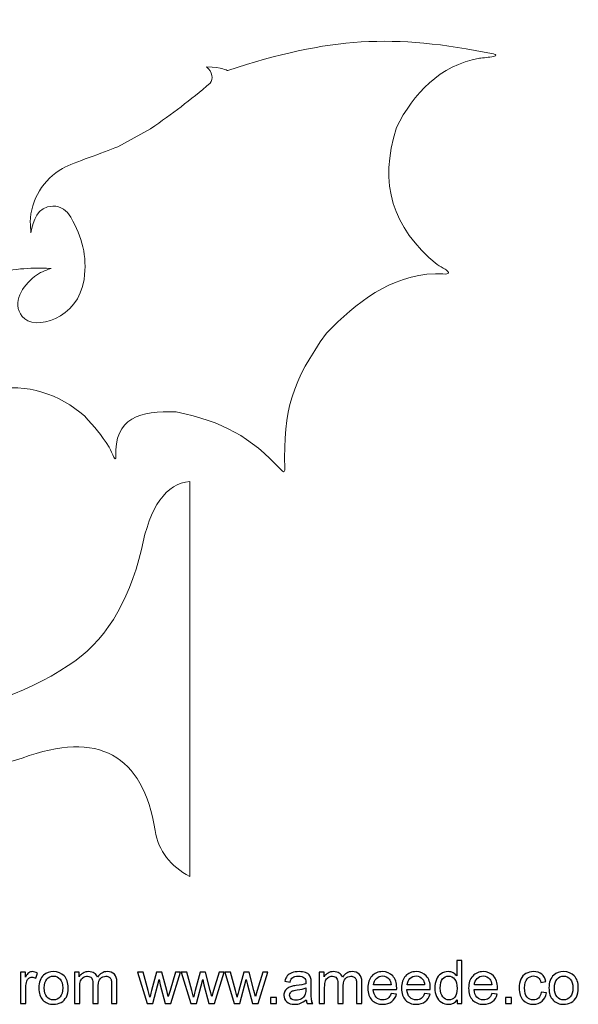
# Model space of a CAD drawing. Header units: millimetres. Extents: x -103 to 153, y -76 to 177.
# Tile 3 of 5: x -5 to 74, y -76 to 62. Entities that reach past the tile are written whole.
import ezdxf

# ---------------------------------------------------------------- set-up
doc = ezdxf.new("R2010")
doc.units = ezdxf.units.MM
doc.header["$MEASUREMENT"] = 0
doc.layers.add('Layer 1', color=7, linetype='Continuous')

msp = doc.modelspace()

# ---------------------------------------------------------------- linework, layer by layer
at = {"layer": 'Layer 1', "lineweight": 9}
msp.add_open_spline([(-12.7028, 8.2184), (-12.5903, 2.0126), (-12.1615, -3.9431), (-11.4166, -9.6484), (-16.2194, -9.8672), (-19.2432, -12.2998), (-20.4879, -16.9464), (-21.7326, -12.2998), (-24.7564, -9.8672), (-29.5592, -9.6484), (-28.8143, -3.9431), (-28.3855, 2.0126), (-28.273, 8.2184), (-28.5954, 8.4038), (-28.8981, 8.5814), (-29.181, 8.7509), (-30.3652, 9.3196), (-31.3656, 9.8244), (-32.6997, 10.1335), (-37.1779, 11.1707), (-42.0142, 9.4924), (-45.4012, 6.4836), (-46.9448, 4.869), (-47.649, 3.9487), (-48.8825, 2.086), (-49.1006, 1.6194), (-49.3189, 1.1528), (-49.5368, 0.6863), (-49.6115, 0.525), (-49.862, 0.2765), (-49.8253, 0.7658), (-49.5459, 6.1401), (-53.2169, 7.3098), (-58.2986, 7.0434), (-64.9023, 5.6456), (-68.5343, 3.6906), (-73.115, -1.2346), (-73.4203, -1.5071), (-73.5194, -1.3021), (-73.5247, -0.8631), (-73.2218, 7.4172), (-74.5572, 11.3324), (-79.3382, 18.0964), (-83.5922, 22.3873), (-88.248, 26.1833), (-94.616, 26.4363), (-95.0788, 26.4199), (-95.5416, 26.4034), (-96.0043, 26.3871), (-96.785, 26.3551), (-96.3904, 26.8172), (-95.9723, 27.0522), (-95.5985, 27.2697), (-95.2247, 27.4873), (-94.851, 27.7047), (-88.5343, 32.9701), (-86.6834, 38.9507), (-89.1504, 46.9373), (-91.5742, 51.7377), (-95.2432, 55.6406), (-100.7883, 56.647), (-101.3546, 56.7013), (-102.0918, 56.8017), (-102.7839, 56.89), (-103.2457, 56.9641), (-103.109, 57.1681), (-102.7769, 57.2549), (-88.6619, 60.1215), (-79.8473, 59.633), (-65.5135, 54.9308), (-65.2724, 54.933), (-64.8434, 55.4331), (-62.5234, 55.4423), (-63.4284, 54.7755), (-63.4731, 53.6952), (-63.0523, 53.1671), (-60.1847, 50.7324), (-57.7943, 48.9016), (-54.696, 46.768), (-54.696, 46.768), (-50.0778, 44.2312), (-50.0778, 44.2312), (-48.0043, 43.351), (-44.0287, 42.1159), (-42.3477, 41.191), (-39.6719, 39.7188), (-37.875, 36.7508), (-37.8114, 33.6971), (-37.8452, 33.1892), (-37.8791, 32.6814), (-37.9128, 32.1735), (-38.2302, 33.8535), (-38.7646, 35.8778), (-40.97, 35.9089), (-42.1155, 35.925), (-42.9488, 35.3012), (-43.492, 34.3381), (-45.0929, 31.4993), (-45.8226, 29.0138), (-45.3595, 25.6351), (-44.6036, 20.12), (-38.365, 18.2572), (-36.6693, 20.45), (-35.19, 22.3628), (-36.7882, 24.7532), (-38.4006, 26.0176), (-39.2392, 26.6751), (-39.7708, 26.8397), (-40.7398, 27.1735), (-39.0393, 27.2292), (-37.6935, 27.2141), (-36.4349, 27.095), (-33.5281, 26.8197), (-31.0511, 26.0854), (-28.6832, 24.7721), (-29.0399, 30.2671), (-29.6135, 35.9338), (-30.4038, 41.772), (-29.4357, 62.0567), (-11.5401, 62.0567), (-10.572, 41.772), (-11.3623, 35.9338), (-11.9359, 30.2671), (-12.2926, 24.7721), (-9.9247, 26.0854), (-7.4477, 26.8197), (-4.5409, 27.095), (-3.2823, 27.2141), (-1.9365, 27.2292), (-0.236, 27.1735), (-1.205, 26.8397), (-1.7366, 26.6751), (-2.5752, 26.0176), (-4.1876, 24.7532), (-5.7858, 22.3628), (-4.3065, 20.45), (-2.6108, 18.2572), (3.6278, 20.12), (4.3837, 25.6351), (4.8468, 29.0138), (4.1171, 31.4993), (2.5162, 34.3381), (1.973, 35.3012), (1.1397, 35.925), (-0.0058, 35.9089), (-2.2112, 35.8778), (-2.7456, 33.8535), (-3.063, 32.1735), (-3.0967, 32.6814), (-3.1306, 33.1892), (-3.1644, 33.6971), (-3.1008, 36.7508), (-1.3039, 39.7188), (1.3719, 41.191), (3.0529, 42.1159), (7.0285, 43.351), (9.102, 44.2312), (9.102, 44.2312), (13.7202, 46.768), (13.7202, 46.768), (16.8185, 48.9016), (19.2089, 50.7324), (22.0765, 53.1671), (22.4973, 53.6952), (22.4526, 54.7755), (21.5476, 55.4423), (23.8676, 55.4331), (24.2966, 54.933), (24.5377, 54.9308), (38.8715, 59.633), (47.6861, 60.1215), (61.8011, 57.2549), (62.1332, 57.1681), (62.2699, 56.9641), (61.8081, 56.89), (61.116, 56.8017), (60.3788, 56.7013), (59.8125, 56.647), (54.2674, 55.6406), (50.5984, 51.7377), (48.1746, 46.9373), (45.7076, 38.9507), (47.5585, 32.9701), (53.8752, 27.7047), (54.2489, 27.4873), (54.6227, 27.2697), (54.9965, 27.0522), (55.4146, 26.8172), (55.8092, 26.3551), (55.0285, 26.3871), (54.5658, 26.4034), (54.103, 26.4199), (53.6402, 26.4363), (47.2722, 26.1833), (42.6164, 22.3873), (38.3624, 18.0964), (33.5814, 11.3324), (32.246, 7.4172), (32.5489, -0.8631), (32.5436, -1.3021), (32.4445, -1.5071), (32.1392, -1.2346), (27.5585, 3.6906), (23.9265, 5.6456), (17.3228, 7.0434), (12.2411, 7.3098), (8.5701, 6.1401), (8.8495, 0.7658), (8.8862, 0.2765), (8.6357, 0.525), (8.561, 0.6863), (8.3431, 1.1528), (8.1248, 1.6194), (7.9067, 2.086), (6.6732, 3.9487), (5.969, 4.869), (4.4254, 6.4836), (1.0384, 9.4924), (-3.7979, 11.1707), (-8.2761, 10.1335), (-9.6102, 9.8244), (-10.6106, 9.3196), (-11.7948, 8.7509), (-12.0777, 8.5814), (-12.3804, 8.4038), (-12.7028, 8.2184)], degree=3, knots=[0, 0, 0, 0, 0.01333333, 0.01333333, 0.01333333, 0.02666667, 0.02666667, 0.02666667, 0.04, 0.04, 0.04, 0.05333333, 0.05333333, 0.05333333, 0.06666667, 0.06666667, 0.06666667, 0.08, 0.08, 0.08, 0.09333333, 0.09333333, 0.09333333, 0.10666667, 0.10666667, 0.10666667, 0.12, 0.12, 0.12, 0.13333333, 0.13333333, 0.13333333, 0.14666667, 0.14666667, 0.14666667, 0.16, 0.16, 0.16, 0.17333333, 0.17333333, 0.17333333, 0.18666667, 0.18666667, 0.18666667, 0.2, 0.2, 0.2, 0.21333333, 0.21333333, 0.21333333, 0.22666667, 0.22666667, 0.22666667, 0.24, 0.24, 0.24, 0.25333333, 0.25333333, 0.25333333, 0.26666667, 0.26666667, 0.26666667, 0.28, 0.28, 0.28, 0.29333333, 0.29333333, 0.29333333, 0.30666667, 0.30666667, 0.30666667, 0.32, 0.32, 0.32, 0.33333333, 0.33333333, 0.33333333, 0.34666667, 0.34666667, 0.34666667, 0.36, 0.36, 0.36, 0.37333333, 0.37333333, 0.37333333, 0.38666667, 0.38666667, 0.38666667, 0.4, 0.4, 0.4, 0.41333333, 0.41333333, 0.41333333, 0.42666667, 0.42666667, 0.42666667, 0.44, 0.44, 0.44, 0.45333333, 0.45333333, 0.45333333, 0.46666667, 0.46666667, 0.46666667, 0.48, 0.48, 0.48, 0.49333333, 0.49333333, 0.49333333, 0.50666667, 0.50666667, 0.50666667, 0.52, 0.52, 0.52, 0.53333333, 0.53333333, 0.53333333, 0.54666667, 0.54666667, 0.54666667, 0.56, 0.56, 0.56, 0.57333333, 0.57333333, 0.57333333, 0.58666667, 0.58666667, 0.58666667, 0.6, 0.6, 0.6, 0.61333333, 0.61333333, 0.61333333, 0.62666667, 0.62666667, 0.62666667, 0.64, 0.64, 0.64, 0.65333333, 0.65333333, 0.65333333, 0.66666667, 0.66666667, 0.66666667, 0.68, 0.68, 0.68, 0.69333333, 0.69333333, 0.69333333, 0.70666667, 0.70666667, 0.70666667, 0.72, 0.72, 0.72, 0.73333333, 0.73333333, 0.73333333, 0.74666667, 0.74666667, 0.74666667, 0.76, 0.76, 0.76, 0.77333333, 0.77333333, 0.77333333, 0.78666667, 0.78666667, 0.78666667, 0.8, 0.8, 0.8, 0.81333333, 0.81333333, 0.81333333, 0.82666667, 0.82666667, 0.82666667, 0.84, 0.84, 0.84, 0.85333333, 0.85333333, 0.85333333, 0.86666667, 0.86666667, 0.86666667, 0.88, 0.88, 0.88, 0.89333333, 0.89333333, 0.89333333, 0.90666667, 0.90666667, 0.90666667, 0.92, 0.92, 0.92, 0.93333333, 0.93333333, 0.93333333, 0.94666667, 0.94666667, 0.94666667, 0.96, 0.96, 0.96, 0.97333333, 0.97333333, 0.97333333, 0.98666667, 0.98666667, 0.98666667, 1, 1, 1, 1], dxfattribs=at)
at = {"layer": 'Layer 1', "color": 250, "lineweight": 9}
msp.add_open_spline([(-84.0738, -8.3236), (-72.7582, -33.7947), (-22.6889, -45.1966), (2.1635, -28.5282), (7.1843, -25.3147), (10.6068, -19.8919), (12.431, -12.2599), (13.6182, -6.1854), (15.8821, -3.0002), (19.2225, -2.7042), (19.2225, -39.6501), (19.2225, -58.1231), (19.2225, -58.1231), (16.4758, -56.694), (14.8522, -54.5462), (14.3517, -51.6796), (12.6267, -40.9782), (6.4096, -37.5876), (-4.2996, -41.5078), (-33.2144, -50.4163), (-65.3743, -43.4213), (-85.2823, -19.743), (-87.8801, -16.6539), (-90.8142, -14.8628), (-94.0847, -14.3705), (-97.3378, -14.4187), (-99.0862, -13.2796), (-99.3297, -10.9531), (-89.1592, -9.2), (-84.0738, -8.3236), (-84.0738, -8.3236)], degree=3, knots=[0, 0, 0, 0, 0.1, 0.1, 0.1, 0.2, 0.2, 0.2, 0.3, 0.3, 0.3, 0.4, 0.4, 0.4, 0.5, 0.5, 0.5, 0.6, 0.6, 0.6, 0.7, 0.7, 0.7, 0.8, 0.8, 0.8, 0.9, 0.9, 0.9, 1, 1, 1, 1], dxfattribs=at)
at = {"layer": 'Layer 1', "color": 250}
for points, knots in [([(56.6782, -75.9435), (56.6782, -75.9435), (56.6782, -75.3861), (56.6782, -75.3861), (56.4003, -75.8193), (55.991, -76.0366), (55.4506, -76.0366), (55.1006, -76.0366), (54.7789, -75.9407), (54.4868, -75.7474), (54.1933, -75.5554), (53.9661, -75.2859), (53.8038, -74.9416), (53.6429, -74.5959), (53.5625, -74.1994), (53.5625, -73.7506), (53.5625, -73.3132), (53.6359, -72.9167), (53.7812, -72.5596), (53.928, -72.204), (54.1467, -71.9303), (54.4388, -71.7412), (54.7295, -71.5507), (55.0569, -71.4561), (55.4167, -71.4561), (55.682, -71.4561), (55.9177, -71.5126), (56.1237, -71.6241), (56.3297, -71.7356), (56.4976, -71.8823), (56.6274, -72.0615), (56.6274, -72.0615), (56.6274, -69.8813), (56.6274, -69.8813), (56.6274, -69.8813), (57.3725, -69.8813), (57.3725, -69.8813), (57.3725, -69.8813), (57.3725, -75.9435), (57.3725, -75.9435), (57.3725, -75.9435), (56.6782, -75.9435), (56.6782, -75.9435)], [0, 0, 0, 0, 0.07142857, 0.07142857, 0.07142857, 0.14285714, 0.14285714, 0.14285714, 0.21428571, 0.21428571, 0.21428571, 0.28571429, 0.28571429, 0.28571429, 0.35714286, 0.35714286, 0.35714286, 0.42857143, 0.42857143, 0.42857143, 0.5, 0.5, 0.5, 0.57142857, 0.57142857, 0.57142857, 0.64285714, 0.64285714, 0.64285714, 0.71428571, 0.71428571, 0.71428571, 0.78571429, 0.78571429, 0.78571429, 0.85714286, 0.85714286, 0.85714286, 0.92857143, 0.92857143, 0.92857143, 1, 1, 1, 1]), ([(-4.5079, -75.9435), (-4.5079, -75.9435), (-4.5079, -71.5493), (-4.5079, -71.5493), (-4.5079, -71.5493), (-3.839, -71.5493), (-3.839, -71.5493), (-3.839, -71.5493), (-3.839, -72.2224), (-3.839, -72.2224), (-3.6683, -71.9105), (-3.5102, -71.7045), (-3.3649, -71.6057), (-3.2195, -71.5055), (-3.0601, -71.4561), (-2.8865, -71.4561), (-2.6353, -71.4561), (-2.3799, -71.5352), (-2.1203, -71.6918), (-2.1203, -71.6918), (-2.3855, -72.379), (-2.3855, -72.379), (-2.5662, -72.2774), (-2.7468, -72.2266), (-2.9274, -72.2266), (-3.0897, -72.2266), (-3.235, -72.276), (-3.3634, -72.3734), (-3.4919, -72.4707), (-3.5836, -72.6062), (-3.6386, -72.7798), (-3.7219, -73.0437), (-3.7628, -73.3329), (-3.7628, -73.6476), (-3.7628, -73.6476), (-3.7628, -75.9435), (-3.7628, -75.9435), (-3.7628, -75.9435), (-4.5079, -75.9435), (-4.5079, -75.9435)], [0, 0, 0, 0, 0.07692308, 0.07692308, 0.07692308, 0.15384615, 0.15384615, 0.15384615, 0.23076923, 0.23076923, 0.23076923, 0.30769231, 0.30769231, 0.30769231, 0.38461538, 0.38461538, 0.38461538, 0.46153846, 0.46153846, 0.46153846, 0.53846154, 0.53846154, 0.53846154, 0.61538462, 0.61538462, 0.61538462, 0.69230769, 0.69230769, 0.69230769, 0.76923077, 0.76923077, 0.76923077, 0.84615385, 0.84615385, 0.84615385, 0.92307692, 0.92307692, 0.92307692, 1, 1, 1, 1]), ([(-1.9594, -73.7464), (-1.9594, -72.935), (-1.7336, -72.3339), (-1.2807, -71.943), (-0.9039, -71.6184), (-0.4424, -71.4561), (0.1008, -71.4561), (0.7034, -71.4561), (1.1973, -71.6537), (1.5811, -72.0488), (1.9635, -72.4425), (2.1554, -72.9886), (2.1554, -73.6843), (2.1554, -74.2487), (2.0708, -74.6918), (1.9014, -75.015), (1.7321, -75.3381), (1.4851, -75.5893), (1.1606, -75.7685), (0.8374, -75.9477), (0.4832, -76.0366), (0.1008, -76.0366), (-0.5144, -76.0366), (-1.0111, -75.8405), (-1.3907, -75.4468), (-1.7703, -75.0531), (-1.9594, -74.4858), (-1.9594, -73.7464)], [0, 0, 0, 0, 0.11111111, 0.11111111, 0.11111111, 0.22222222, 0.22222222, 0.22222222, 0.33333333, 0.33333333, 0.33333333, 0.44444444, 0.44444444, 0.44444444, 0.55555556, 0.55555556, 0.55555556, 0.66666667, 0.66666667, 0.66666667, 0.77777778, 0.77777778, 0.77777778, 0.88888889, 0.88888889, 0.88888889, 1, 1, 1, 1]), ([(3.0289, -75.9435), (3.0289, -75.9435), (3.0289, -71.5493), (3.0289, -71.5493), (3.0289, -71.5493), (3.6978, -71.5493), (3.6978, -71.5493), (3.6978, -71.5493), (3.6978, -72.1702), (3.6978, -72.1702), (3.8346, -71.9557), (4.0181, -71.7821), (4.2467, -71.6523), (4.4753, -71.5211), (4.7349, -71.4561), (5.027, -71.4561), (5.3516, -71.4561), (5.6183, -71.5239), (5.8257, -71.6579), (6.0332, -71.7934), (6.1799, -71.9811), (6.2646, -72.2238), (6.6145, -71.7116), (7.0675, -71.4561), (7.6263, -71.4561), (8.0638, -71.4561), (8.401, -71.5761), (8.6353, -71.8174), (8.8709, -72.0587), (8.9895, -72.4298), (8.9895, -72.9308), (8.9895, -72.9308), (8.9895, -75.9435), (8.9895, -75.9435), (8.9895, -75.9435), (8.2444, -75.9435), (8.2444, -75.9435), (8.2444, -75.9435), (8.2444, -73.1777), (8.2444, -73.1777), (8.2444, -72.8814), (8.219, -72.6669), (8.171, -72.5357), (8.123, -72.4044), (8.0355, -72.3), (7.9071, -72.2196), (7.7801, -72.1391), (7.6306, -72.0996), (7.4598, -72.0996), (7.1494, -72.0996), (6.8925, -72.2026), (6.6879, -72.4072), (6.4833, -72.6133), (6.3817, -72.9421), (6.3817, -73.3936), (6.3817, -73.3936), (6.3817, -75.9435), (6.3817, -75.9435), (6.3817, -75.9435), (5.6366, -75.9435), (5.6366, -75.9435), (5.6366, -75.9435), (5.6366, -73.0916), (5.6366, -73.0916), (5.6366, -72.7614), (5.576, -72.5131), (5.4546, -72.348), (5.3333, -72.1829), (5.1343, -72.0996), (4.8591, -72.0996), (4.6503, -72.0996), (4.457, -72.1547), (4.2792, -72.2647), (4.1014, -72.3748), (3.9729, -72.5357), (3.8925, -72.7487), (3.8135, -72.9604), (3.774, -73.2666), (3.774, -73.666), (3.774, -73.666), (3.774, -75.9435), (3.774, -75.9435), (3.774, -75.9435), (3.0289, -75.9435), (3.0289, -75.9435)], [0, 0, 0, 0, 0.03571429, 0.03571429, 0.03571429, 0.07142857, 0.07142857, 0.07142857, 0.10714286, 0.10714286, 0.10714286, 0.14285714, 0.14285714, 0.14285714, 0.17857143, 0.17857143, 0.17857143, 0.21428571, 0.21428571, 0.21428571, 0.25, 0.25, 0.25, 0.28571429, 0.28571429, 0.28571429, 0.32142857, 0.32142857, 0.32142857, 0.35714286, 0.35714286, 0.35714286, 0.39285714, 0.39285714, 0.39285714, 0.42857143, 0.42857143, 0.42857143, 0.46428571, 0.46428571, 0.46428571, 0.5, 0.5, 0.5, 0.53571429, 0.53571429, 0.53571429, 0.57142857, 0.57142857, 0.57142857, 0.60714286, 0.60714286, 0.60714286, 0.64285714, 0.64285714, 0.64285714, 0.67857143, 0.67857143, 0.67857143, 0.71428571, 0.71428571, 0.71428571, 0.75, 0.75, 0.75, 0.78571429, 0.78571429, 0.78571429, 0.82142857, 0.82142857, 0.82142857, 0.85714286, 0.85714286, 0.85714286, 0.89285714, 0.89285714, 0.89285714, 0.92857143, 0.92857143, 0.92857143, 0.96428571, 0.96428571, 0.96428571, 1, 1, 1, 1]), ([(13.2242, -75.9435), (13.2242, -75.9435), (11.8964, -71.5493), (11.8964, -71.5493), (11.8964, -71.5493), (12.6753, -71.5493), (12.6753, -71.5493), (12.6753, -71.5493), (13.3766, -74.0851), (13.3766, -74.0851), (13.3766, -74.0851), (13.625, -75.0291), (13.625, -75.0291), (13.6349, -74.9825), (13.7111, -74.6806), (13.8522, -74.1232), (13.8522, -74.1232), (14.5479, -71.5493), (14.5479, -71.5493), (14.5479, -71.5493), (15.3113, -71.5493), (15.3113, -71.5493), (15.3113, -71.5493), (15.9731, -74.1006), (15.9731, -74.1006), (15.9731, -74.1006), (16.189, -74.9374), (16.189, -74.9374), (16.189, -74.9374), (16.4416, -74.0893), (16.4416, -74.0893), (16.4416, -74.0893), (17.2008, -71.5493), (17.2008, -71.5493), (17.2008, -71.5493), (17.9247, -71.5493), (17.9247, -71.5493), (17.9247, -71.5493), (16.546, -75.9435), (16.546, -75.9435), (16.546, -75.9435), (15.7755, -75.9435), (15.7755, -75.9435), (15.7755, -75.9435), (15.0784, -73.3146), (15.0784, -73.3146), (15.0784, -73.3146), (14.902, -72.5625), (14.902, -72.5625), (14.902, -72.5625), (14.013, -75.9435), (14.013, -75.9435), (14.013, -75.9435), (13.2242, -75.9435), (13.2242, -75.9435)], [0, 0, 0, 0, 0.05555556, 0.05555556, 0.05555556, 0.11111111, 0.11111111, 0.11111111, 0.16666667, 0.16666667, 0.16666667, 0.22222222, 0.22222222, 0.22222222, 0.27777778, 0.27777778, 0.27777778, 0.33333333, 0.33333333, 0.33333333, 0.38888889, 0.38888889, 0.38888889, 0.44444444, 0.44444444, 0.44444444, 0.5, 0.5, 0.5, 0.55555556, 0.55555556, 0.55555556, 0.61111111, 0.61111111, 0.61111111, 0.66666667, 0.66666667, 0.66666667, 0.72222222, 0.72222222, 0.72222222, 0.77777778, 0.77777778, 0.77777778, 0.83333333, 0.83333333, 0.83333333, 0.88888889, 0.88888889, 0.88888889, 0.94444444, 0.94444444, 0.94444444, 1, 1, 1, 1]), ([(19.3386, -75.9435), (19.3386, -75.9435), (18.0108, -71.5493), (18.0108, -71.5493), (18.0108, -71.5493), (18.7897, -71.5493), (18.7897, -71.5493), (18.7897, -71.5493), (19.491, -74.0851), (19.491, -74.0851), (19.491, -74.0851), (19.7394, -75.0291), (19.7394, -75.0291), (19.7493, -74.9825), (19.8255, -74.6806), (19.9666, -74.1232), (19.9666, -74.1232), (20.6623, -71.5493), (20.6623, -71.5493), (20.6623, -71.5493), (21.4257, -71.5493), (21.4257, -71.5493), (21.4257, -71.5493), (22.0875, -74.1006), (22.0875, -74.1006), (22.0875, -74.1006), (22.3034, -74.9374), (22.3034, -74.9374), (22.3034, -74.9374), (22.556, -74.0893), (22.556, -74.0893), (22.556, -74.0893), (23.3152, -71.5493), (23.3152, -71.5493), (23.3152, -71.5493), (24.0391, -71.5493), (24.0391, -71.5493), (24.0391, -71.5493), (22.6604, -75.9435), (22.6604, -75.9435), (22.6604, -75.9435), (21.8899, -75.9435), (21.8899, -75.9435), (21.8899, -75.9435), (21.1928, -73.3146), (21.1928, -73.3146), (21.1928, -73.3146), (21.0164, -72.5625), (21.0164, -72.5625), (21.0164, -72.5625), (20.1274, -75.9435), (20.1274, -75.9435), (20.1274, -75.9435), (19.3386, -75.9435), (19.3386, -75.9435)], [0, 0, 0, 0, 0.05555556, 0.05555556, 0.05555556, 0.11111111, 0.11111111, 0.11111111, 0.16666667, 0.16666667, 0.16666667, 0.22222222, 0.22222222, 0.22222222, 0.27777778, 0.27777778, 0.27777778, 0.33333333, 0.33333333, 0.33333333, 0.38888889, 0.38888889, 0.38888889, 0.44444444, 0.44444444, 0.44444444, 0.5, 0.5, 0.5, 0.55555556, 0.55555556, 0.55555556, 0.61111111, 0.61111111, 0.61111111, 0.66666667, 0.66666667, 0.66666667, 0.72222222, 0.72222222, 0.72222222, 0.77777778, 0.77777778, 0.77777778, 0.83333333, 0.83333333, 0.83333333, 0.88888889, 0.88888889, 0.88888889, 0.94444444, 0.94444444, 0.94444444, 1, 1, 1, 1]), ([(25.453, -75.9435), (25.453, -75.9435), (24.1252, -71.5493), (24.1252, -71.5493), (24.1252, -71.5493), (24.9041, -71.5493), (24.9041, -71.5493), (24.9041, -71.5493), (25.6054, -74.0851), (25.6054, -74.0851), (25.6054, -74.0851), (25.8538, -75.0291), (25.8538, -75.0291), (25.8637, -74.9825), (25.9399, -74.6806), (26.081, -74.1232), (26.081, -74.1232), (26.7767, -71.5493), (26.7767, -71.5493), (26.7767, -71.5493), (27.5401, -71.5493), (27.5401, -71.5493), (27.5401, -71.5493), (28.2019, -74.1006), (28.2019, -74.1006), (28.2019, -74.1006), (28.4178, -74.9374), (28.4178, -74.9374), (28.4178, -74.9374), (28.6704, -74.0893), (28.6704, -74.0893), (28.6704, -74.0893), (29.4296, -71.5493), (29.4296, -71.5493), (29.4296, -71.5493), (30.1535, -71.5493), (30.1535, -71.5493), (30.1535, -71.5493), (28.7748, -75.9435), (28.7748, -75.9435), (28.7748, -75.9435), (28.0043, -75.9435), (28.0043, -75.9435), (28.0043, -75.9435), (27.3072, -73.3146), (27.3072, -73.3146), (27.3072, -73.3146), (27.1308, -72.5625), (27.1308, -72.5625), (27.1308, -72.5625), (26.2418, -75.9435), (26.2418, -75.9435), (26.2418, -75.9435), (25.453, -75.9435), (25.453, -75.9435)], [0, 0, 0, 0, 0.05555556, 0.05555556, 0.05555556, 0.11111111, 0.11111111, 0.11111111, 0.16666667, 0.16666667, 0.16666667, 0.22222222, 0.22222222, 0.22222222, 0.27777778, 0.27777778, 0.27777778, 0.33333333, 0.33333333, 0.33333333, 0.38888889, 0.38888889, 0.38888889, 0.44444444, 0.44444444, 0.44444444, 0.5, 0.5, 0.5, 0.55555556, 0.55555556, 0.55555556, 0.61111111, 0.61111111, 0.61111111, 0.66666667, 0.66666667, 0.66666667, 0.72222222, 0.72222222, 0.72222222, 0.77777778, 0.77777778, 0.77777778, 0.83333333, 0.83333333, 0.83333333, 0.88888889, 0.88888889, 0.88888889, 0.94444444, 0.94444444, 0.94444444, 1, 1, 1, 1]), ([(35.5326, -75.3932), (35.256, -75.6288), (34.9893, -75.7939), (34.7339, -75.8913), (34.4785, -75.9887), (34.2048, -76.0366), (33.9112, -76.0366), (33.4286, -76.0366), (33.0575, -75.9195), (32.7979, -75.6839), (32.5382, -75.4496), (32.4084, -75.149), (32.4084, -74.7836), (32.4084, -74.5691), (32.4578, -74.3729), (32.5552, -74.1951), (32.6539, -74.0173), (32.7823, -73.8762), (32.9404, -73.769), (33.0998, -73.6617), (33.2776, -73.5799), (33.4766, -73.5248), (33.6234, -73.4867), (33.8449, -73.4501), (34.1398, -73.4134), (34.741, -73.3428), (35.1855, -73.2567), (35.4691, -73.158), (35.4719, -73.0564), (35.4733, -72.9914), (35.4733, -72.9646), (35.4733, -72.6627), (35.4028, -72.4496), (35.2617, -72.3254), (35.0712, -72.1575), (34.7875, -72.0742), (34.4122, -72.0742), (34.0608, -72.0742), (33.8012, -72.1363), (33.6347, -72.2591), (33.4667, -72.3818), (33.344, -72.5992), (33.2635, -72.9124), (33.2635, -72.9124), (32.5354, -72.8108), (32.5354, -72.8108), (32.6017, -72.499), (32.7104, -72.2464), (32.8628, -72.0545), (33.0152, -71.8626), (33.2353, -71.7158), (33.5232, -71.6114), (33.8096, -71.5084), (34.1441, -71.4561), (34.5223, -71.4561), (34.8976, -71.4561), (35.2038, -71.4999), (35.4395, -71.5888), (35.6737, -71.6777), (35.8473, -71.7878), (35.9574, -71.9218), (36.0674, -72.0559), (36.145, -72.2252), (36.1902, -72.4298), (36.2142, -72.5568), (36.2269, -72.7854), (36.2269, -73.1142), (36.2269, -73.1142), (36.2269, -74.102), (36.2269, -74.102), (36.2269, -74.792), (36.2424, -75.2281), (36.2734, -75.4129), (36.3031, -75.5978), (36.3652, -75.7742), (36.4555, -75.9435), (36.4555, -75.9435), (35.6765, -75.9435), (35.6765, -75.9435), (35.6018, -75.7869), (35.5538, -75.6034), (35.5326, -75.3932)], [0, 0, 0, 0, 0.03703704, 0.03703704, 0.03703704, 0.07407407, 0.07407407, 0.07407407, 0.11111111, 0.11111111, 0.11111111, 0.14814815, 0.14814815, 0.14814815, 0.18518519, 0.18518519, 0.18518519, 0.22222222, 0.22222222, 0.22222222, 0.25925926, 0.25925926, 0.25925926, 0.2962963, 0.2962963, 0.2962963, 0.33333333, 0.33333333, 0.33333333, 0.37037037, 0.37037037, 0.37037037, 0.40740741, 0.40740741, 0.40740741, 0.44444444, 0.44444444, 0.44444444, 0.48148148, 0.48148148, 0.48148148, 0.51851852, 0.51851852, 0.51851852, 0.55555556, 0.55555556, 0.55555556, 0.59259259, 0.59259259, 0.59259259, 0.62962963, 0.62962963, 0.62962963, 0.66666667, 0.66666667, 0.66666667, 0.7037037, 0.7037037, 0.7037037, 0.74074074, 0.74074074, 0.74074074, 0.77777778, 0.77777778, 0.77777778, 0.81481481, 0.81481481, 0.81481481, 0.85185185, 0.85185185, 0.85185185, 0.88888889, 0.88888889, 0.88888889, 0.92592593, 0.92592593, 0.92592593, 0.96296296, 0.96296296, 0.96296296, 1, 1, 1, 1]), ([(37.3713, -75.9435), (37.3713, -75.9435), (37.3713, -71.5493), (37.3713, -71.5493), (37.3713, -71.5493), (38.0402, -71.5493), (38.0402, -71.5493), (38.0402, -71.5493), (38.0402, -72.1702), (38.0402, -72.1702), (38.177, -71.9557), (38.3605, -71.7821), (38.5891, -71.6523), (38.8177, -71.5211), (39.0773, -71.4561), (39.3694, -71.4561), (39.694, -71.4561), (39.9607, -71.5239), (40.1681, -71.6579), (40.3756, -71.7934), (40.5223, -71.9811), (40.607, -72.2238), (40.9569, -71.7116), (41.4099, -71.4561), (41.9687, -71.4561), (42.4062, -71.4561), (42.7434, -71.5761), (42.9777, -71.8174), (43.2133, -72.0587), (43.3319, -72.4298), (43.3319, -72.9308), (43.3319, -72.9308), (43.3319, -75.9435), (43.3319, -75.9435), (43.3319, -75.9435), (42.5868, -75.9435), (42.5868, -75.9435), (42.5868, -75.9435), (42.5868, -73.1777), (42.5868, -73.1777), (42.5868, -72.8814), (42.5614, -72.6669), (42.5134, -72.5357), (42.4654, -72.4044), (42.3779, -72.3), (42.2495, -72.2196), (42.1225, -72.1391), (41.973, -72.0996), (41.8022, -72.0996), (41.4918, -72.0996), (41.2349, -72.2026), (41.0303, -72.4072), (40.8257, -72.6133), (40.7241, -72.9421), (40.7241, -73.3936), (40.7241, -73.3936), (40.7241, -75.9435), (40.7241, -75.9435), (40.7241, -75.9435), (39.979, -75.9435), (39.979, -75.9435), (39.979, -75.9435), (39.979, -73.0916), (39.979, -73.0916), (39.979, -72.7614), (39.9184, -72.5131), (39.797, -72.348), (39.6757, -72.1829), (39.4767, -72.0996), (39.2015, -72.0996), (38.9927, -72.0996), (38.7994, -72.1547), (38.6216, -72.2647), (38.4438, -72.3748), (38.3153, -72.5357), (38.2349, -72.7487), (38.1559, -72.9604), (38.1164, -73.2666), (38.1164, -73.666), (38.1164, -73.666), (38.1164, -75.9435), (38.1164, -75.9435), (38.1164, -75.9435), (37.3713, -75.9435), (37.3713, -75.9435)], [0, 0, 0, 0, 0.03571429, 0.03571429, 0.03571429, 0.07142857, 0.07142857, 0.07142857, 0.10714286, 0.10714286, 0.10714286, 0.14285714, 0.14285714, 0.14285714, 0.17857143, 0.17857143, 0.17857143, 0.21428571, 0.21428571, 0.21428571, 0.25, 0.25, 0.25, 0.28571429, 0.28571429, 0.28571429, 0.32142857, 0.32142857, 0.32142857, 0.35714286, 0.35714286, 0.35714286, 0.39285714, 0.39285714, 0.39285714, 0.42857143, 0.42857143, 0.42857143, 0.46428571, 0.46428571, 0.46428571, 0.5, 0.5, 0.5, 0.53571429, 0.53571429, 0.53571429, 0.57142857, 0.57142857, 0.57142857, 0.60714286, 0.60714286, 0.60714286, 0.64285714, 0.64285714, 0.64285714, 0.67857143, 0.67857143, 0.67857143, 0.71428571, 0.71428571, 0.71428571, 0.75, 0.75, 0.75, 0.78571429, 0.78571429, 0.78571429, 0.82142857, 0.82142857, 0.82142857, 0.85714286, 0.85714286, 0.85714286, 0.89285714, 0.89285714, 0.89285714, 0.92857143, 0.92857143, 0.92857143, 0.96428571, 0.96428571, 0.96428571, 1, 1, 1, 1]), ([(47.4213, -74.5211), (47.4213, -74.5211), (48.1918, -74.6227), (48.1918, -74.6227), (48.0718, -75.07), (47.8475, -75.4186), (47.5201, -75.6655), (47.1927, -75.9125), (46.775, -76.0366), (46.2656, -76.0366), (45.625, -76.0366), (45.117, -75.8391), (44.7416, -75.444), (44.3662, -75.0503), (44.1786, -74.4957), (44.1786, -73.7831), (44.1786, -73.0465), (44.3677, -72.4736), (44.7472, -72.0672), (45.1268, -71.6593), (45.6193, -71.4561), (46.2247, -71.4561), (46.8103, -71.4561), (47.2887, -71.6551), (47.6598, -72.0545), (48.0309, -72.4538), (48.2172, -73.0154), (48.2172, -73.7393), (48.2172, -73.7831), (48.2158, -73.8494), (48.213, -73.9369), (48.213, -73.9369), (44.9406, -73.9369), (44.9406, -73.9369), (44.9688, -74.4181), (45.1043, -74.7878), (45.3498, -75.0432), (45.5939, -75.2986), (45.9001, -75.427), (46.2656, -75.427), (46.538, -75.427), (46.7708, -75.3551), (46.9627, -75.2111), (47.156, -75.0672), (47.3084, -74.8372), (47.4213, -74.5211)], [0, 0, 0, 0, 0.06666667, 0.06666667, 0.06666667, 0.13333333, 0.13333333, 0.13333333, 0.2, 0.2, 0.2, 0.26666667, 0.26666667, 0.26666667, 0.33333333, 0.33333333, 0.33333333, 0.4, 0.4, 0.4, 0.46666667, 0.46666667, 0.46666667, 0.53333333, 0.53333333, 0.53333333, 0.6, 0.6, 0.6, 0.66666667, 0.66666667, 0.66666667, 0.73333333, 0.73333333, 0.73333333, 0.8, 0.8, 0.8, 0.86666667, 0.86666667, 0.86666667, 0.93333333, 0.93333333, 0.93333333, 1, 1, 1, 1]), ([(52.1302, -74.5211), (52.1302, -74.5211), (52.9007, -74.6227), (52.9007, -74.6227), (52.7807, -75.07), (52.5564, -75.4186), (52.229, -75.6655), (51.9016, -75.9125), (51.4839, -76.0366), (50.9745, -76.0366), (50.3339, -76.0366), (49.8259, -75.8391), (49.4505, -75.444), (49.0751, -75.0503), (48.8875, -74.4957), (48.8875, -73.7831), (48.8875, -73.0465), (49.0766, -72.4736), (49.4561, -72.0672), (49.8357, -71.6593), (50.3282, -71.4561), (50.9336, -71.4561), (51.5192, -71.4561), (51.9976, -71.6551), (52.3687, -72.0545), (52.7398, -72.4538), (52.9261, -73.0154), (52.9261, -73.7393), (52.9261, -73.7831), (52.9247, -73.8494), (52.9219, -73.9369), (52.9219, -73.9369), (49.6495, -73.9369), (49.6495, -73.9369), (49.6777, -74.4181), (49.8132, -74.7878), (50.0587, -75.0432), (50.3028, -75.2986), (50.609, -75.427), (50.9745, -75.427), (51.2469, -75.427), (51.4797, -75.3551), (51.6716, -75.2111), (51.8649, -75.0672), (52.0173, -74.8372), (52.1302, -74.5211)], [0, 0, 0, 0, 0.06666667, 0.06666667, 0.06666667, 0.13333333, 0.13333333, 0.13333333, 0.2, 0.2, 0.2, 0.26666667, 0.26666667, 0.26666667, 0.33333333, 0.33333333, 0.33333333, 0.4, 0.4, 0.4, 0.46666667, 0.46666667, 0.46666667, 0.53333333, 0.53333333, 0.53333333, 0.6, 0.6, 0.6, 0.66666667, 0.66666667, 0.66666667, 0.73333333, 0.73333333, 0.73333333, 0.8, 0.8, 0.8, 0.86666667, 0.86666667, 0.86666667, 0.93333333, 0.93333333, 0.93333333, 1, 1, 1, 1]), ([(61.548, -74.5211), (61.548, -74.5211), (62.3185, -74.6227), (62.3185, -74.6227), (62.1985, -75.07), (61.9742, -75.4186), (61.6468, -75.6655), (61.3194, -75.9125), (60.9017, -76.0366), (60.3923, -76.0366), (59.7517, -76.0366), (59.2437, -75.8391), (58.8683, -75.444), (58.4929, -75.0503), (58.3053, -74.4957), (58.3053, -73.7831), (58.3053, -73.0465), (58.4944, -72.4736), (58.8739, -72.0672), (59.2535, -71.6593), (59.746, -71.4561), (60.3514, -71.4561), (60.937, -71.4561), (61.4154, -71.6551), (61.7865, -72.0545), (62.1576, -72.4538), (62.3439, -73.0154), (62.3439, -73.7393), (62.3439, -73.7831), (62.3425, -73.8494), (62.3397, -73.9369), (62.3397, -73.9369), (59.0673, -73.9369), (59.0673, -73.9369), (59.0955, -74.4181), (59.231, -74.7878), (59.4765, -75.0432), (59.7206, -75.2986), (60.0268, -75.427), (60.3923, -75.427), (60.6647, -75.427), (60.8975, -75.3551), (61.0894, -75.2111), (61.2827, -75.0672), (61.4351, -74.8372), (61.548, -74.5211)], [0, 0, 0, 0, 0.06666667, 0.06666667, 0.06666667, 0.13333333, 0.13333333, 0.13333333, 0.2, 0.2, 0.2, 0.26666667, 0.26666667, 0.26666667, 0.33333333, 0.33333333, 0.33333333, 0.4, 0.4, 0.4, 0.46666667, 0.46666667, 0.46666667, 0.53333333, 0.53333333, 0.53333333, 0.6, 0.6, 0.6, 0.66666667, 0.66666667, 0.66666667, 0.73333333, 0.73333333, 0.73333333, 0.8, 0.8, 0.8, 0.86666667, 0.86666667, 0.86666667, 0.93333333, 0.93333333, 0.93333333, 1, 1, 1, 1]), ([(68.4822, -74.3348), (68.4822, -74.3348), (69.2103, -74.4364), (69.2103, -74.4364), (69.1299, -74.9374), (68.9267, -75.3283), (68.5979, -75.6119), (68.2691, -75.8955), (67.8641, -76.0366), (67.3858, -76.0366), (66.7861, -76.0366), (66.3034, -75.8405), (65.9394, -75.4482), (65.5739, -75.0559), (65.3919, -74.4943), (65.3919, -73.7633), (65.3919, -73.2892), (65.4709, -72.8757), (65.6275, -72.5201), (65.7842, -72.1659), (66.0226, -71.8992), (66.3444, -71.7229), (66.6647, -71.545), (67.0132, -71.4561), (67.3914, -71.4561), (67.867, -71.4561), (68.2578, -71.5761), (68.5598, -71.8174), (68.8632, -72.0587), (69.0579, -72.4016), (69.1426, -72.8447), (69.1426, -72.8447), (68.4229, -72.9548), (68.4229, -72.9548), (68.3538, -72.6598), (68.2324, -72.4383), (68.0561, -72.2887), (67.8811, -72.1405), (67.6694, -72.0658), (67.4211, -72.0658), (67.0457, -72.0658), (66.7409, -72.1998), (66.5052, -72.4679), (66.271, -72.7374), (66.1539, -73.1608), (66.1539, -73.7422), (66.1539, -74.332), (66.2668, -74.7596), (66.4925, -75.0263), (66.7197, -75.293), (67.0147, -75.427), (67.3773, -75.427), (67.6708, -75.427), (67.9149, -75.3381), (68.1097, -75.1589), (68.3058, -74.9811), (68.43, -74.706), (68.4822, -74.3348)], [0, 0, 0, 0, 0.05263158, 0.05263158, 0.05263158, 0.10526316, 0.10526316, 0.10526316, 0.15789474, 0.15789474, 0.15789474, 0.21052632, 0.21052632, 0.21052632, 0.26315789, 0.26315789, 0.26315789, 0.31578947, 0.31578947, 0.31578947, 0.36842105, 0.36842105, 0.36842105, 0.42105263, 0.42105263, 0.42105263, 0.47368421, 0.47368421, 0.47368421, 0.52631579, 0.52631579, 0.52631579, 0.57894737, 0.57894737, 0.57894737, 0.63157895, 0.63157895, 0.63157895, 0.68421053, 0.68421053, 0.68421053, 0.73684211, 0.73684211, 0.73684211, 0.78947368, 0.78947368, 0.78947368, 0.84210526, 0.84210526, 0.84210526, 0.89473684, 0.89473684, 0.89473684, 0.94736842, 0.94736842, 0.94736842, 1, 1, 1, 1]), ([(69.566, -73.7464), (69.566, -72.935), (69.7918, -72.3339), (70.2447, -71.943), (70.6215, -71.6184), (71.083, -71.4561), (71.6262, -71.4561), (72.2288, -71.4561), (72.7227, -71.6537), (73.1065, -72.0488), (73.4889, -72.4425), (73.6808, -72.9886), (73.6808, -73.6843), (73.6808, -74.2487), (73.5962, -74.6918), (73.4268, -75.015), (73.2575, -75.3381), (73.0105, -75.5893), (72.686, -75.7685), (72.3628, -75.9477), (72.0086, -76.0366), (71.6262, -76.0366), (71.011, -76.0366), (70.5143, -75.8405), (70.1347, -75.4468), (69.7551, -75.0531), (69.566, -74.4858), (69.566, -73.7464)], [0, 0, 0, 0, 0.11111111, 0.11111111, 0.11111111, 0.22222222, 0.22222222, 0.22222222, 0.33333333, 0.33333333, 0.33333333, 0.44444444, 0.44444444, 0.44444444, 0.55555556, 0.55555556, 0.55555556, 0.66666667, 0.66666667, 0.66666667, 0.77777778, 0.77777778, 0.77777778, 0.88888889, 0.88888889, 0.88888889, 1, 1, 1, 1]), ([(-1.1974, -73.7478), (-1.1974, -74.3094), (-1.0746, -74.7299), (-0.8291, -75.0079), (-0.5821, -75.2873), (-0.2731, -75.427), (0.1008, -75.427), (0.4705, -75.427), (0.7782, -75.2873), (1.0251, -75.0065), (1.2706, -74.7257), (1.3934, -74.2981), (1.3934, -73.7238), (1.3934, -73.1819), (1.2692, -72.7713), (1.0223, -72.4933), (0.7753, -72.2139), (0.4677, -72.0742), (0.1008, -72.0742), (-0.2731, -72.0742), (-0.5821, -72.2125), (-0.8291, -72.4905), (-1.0746, -72.7685), (-1.1974, -73.1876), (-1.1974, -73.7478)], [0, 0, 0, 0, 0.125, 0.125, 0.125, 0.25, 0.25, 0.25, 0.375, 0.375, 0.375, 0.5, 0.5, 0.5, 0.625, 0.625, 0.625, 0.75, 0.75, 0.75, 0.875, 0.875, 0.875, 1, 1, 1, 1]), ([(44.9829, -73.3273), (44.9829, -73.3273), (47.4298, -73.3273), (47.4298, -73.3273), (47.3973, -72.9576), (47.3028, -72.681), (47.149, -72.4961), (46.9133, -72.2097), (46.6057, -72.0658), (46.2289, -72.0658), (45.8874, -72.0658), (45.601, -72.1801), (45.3681, -72.4087), (45.1367, -72.6373), (45.0083, -72.9435), (44.9829, -73.3273)], [0, 0, 0, 0, 0.2, 0.2, 0.2, 0.4, 0.4, 0.4, 0.6, 0.6, 0.6, 0.8, 0.8, 0.8, 1, 1, 1, 1]), ([(49.6918, -73.3273), (49.6918, -73.3273), (52.1387, -73.3273), (52.1387, -73.3273), (52.1062, -72.9576), (52.0117, -72.681), (51.8579, -72.4961), (51.6222, -72.2097), (51.3146, -72.0658), (50.9378, -72.0658), (50.5963, -72.0658), (50.3099, -72.1801), (50.077, -72.4087), (49.8456, -72.6373), (49.7172, -72.9435), (49.6918, -73.3273)], [0, 0, 0, 0, 0.2, 0.2, 0.2, 0.4, 0.4, 0.4, 0.6, 0.6, 0.6, 0.8, 0.8, 0.8, 1, 1, 1, 1]), ([(54.3245, -73.752), (54.3245, -74.3137), (54.443, -74.7328), (54.6815, -75.0108), (54.9186, -75.2887), (55.1994, -75.427), (55.5225, -75.427), (55.8485, -75.427), (56.1251, -75.2944), (56.3537, -75.0291), (56.5809, -74.7638), (56.6952, -74.3588), (56.6952, -73.8141), (56.6952, -73.2158), (56.5795, -72.7755), (56.3466, -72.4947), (56.1152, -72.2139), (55.8288, -72.0742), (55.4887, -72.0742), (55.1571, -72.0742), (54.8805, -72.2083), (54.6575, -72.4778), (54.436, -72.7473), (54.3245, -73.1721), (54.3245, -73.752)], [0, 0, 0, 0, 0.125, 0.125, 0.125, 0.25, 0.25, 0.25, 0.375, 0.375, 0.375, 0.5, 0.5, 0.5, 0.625, 0.625, 0.625, 0.75, 0.75, 0.75, 0.875, 0.875, 0.875, 1, 1, 1, 1]), ([(59.1096, -73.3273), (59.1096, -73.3273), (61.5565, -73.3273), (61.5565, -73.3273), (61.524, -72.9576), (61.4295, -72.681), (61.2757, -72.4961), (61.04, -72.2097), (60.7324, -72.0658), (60.3556, -72.0658), (60.0141, -72.0658), (59.7277, -72.1801), (59.4948, -72.4087), (59.2634, -72.6373), (59.135, -72.9435), (59.1096, -73.3273)], [0, 0, 0, 0, 0.2, 0.2, 0.2, 0.4, 0.4, 0.4, 0.6, 0.6, 0.6, 0.8, 0.8, 0.8, 1, 1, 1, 1]), ([(70.328, -73.7478), (70.328, -74.3094), (70.4508, -74.7299), (70.6963, -75.0079), (70.9433, -75.2873), (71.2523, -75.427), (71.6262, -75.427), (71.9959, -75.427), (72.3036, -75.2873), (72.5505, -75.0065), (72.796, -74.7257), (72.9188, -74.2981), (72.9188, -73.7238), (72.9188, -73.1819), (72.7946, -72.7713), (72.5477, -72.4933), (72.3007, -72.2139), (71.9931, -72.0742), (71.6262, -72.0742), (71.2523, -72.0742), (70.9433, -72.2125), (70.6963, -72.4905), (70.4508, -72.7685), (70.328, -73.1876), (70.328, -73.7478)], [0, 0, 0, 0, 0.125, 0.125, 0.125, 0.25, 0.25, 0.25, 0.375, 0.375, 0.375, 0.5, 0.5, 0.5, 0.625, 0.625, 0.625, 0.75, 0.75, 0.75, 0.875, 0.875, 0.875, 1, 1, 1, 1]), ([(35.4733, -73.7422), (35.2024, -73.8522), (34.796, -73.9454), (34.2541, -74.0216), (33.9465, -74.0653), (33.7292, -74.1147), (33.6022, -74.1697), (33.4752, -74.2248), (33.3778, -74.3052), (33.3087, -74.4096), (33.2395, -74.5154), (33.2043, -74.6326), (33.2043, -74.7624), (33.2043, -74.9585), (33.2791, -75.1236), (33.43, -75.2549), (33.581, -75.3861), (33.8012, -75.4524), (34.0905, -75.4524), (34.3769, -75.4524), (34.6323, -75.3903), (34.8567, -75.2648), (35.0796, -75.1406), (35.2447, -74.9698), (35.3492, -74.7539), (35.4296, -74.586), (35.4691, -74.3391), (35.4691, -74.0131), (35.4691, -74.0131), (35.4733, -73.7422), (35.4733, -73.7422)], [0, 0, 0, 0, 0.1, 0.1, 0.1, 0.2, 0.2, 0.2, 0.3, 0.3, 0.3, 0.4, 0.4, 0.4, 0.5, 0.5, 0.5, 0.6, 0.6, 0.6, 0.7, 0.7, 0.7, 0.8, 0.8, 0.8, 0.9, 0.9, 0.9, 1, 1, 1, 1]), ([(30.5218, -75.9435), (30.5218, -75.9435), (30.5218, -75.0968), (30.5218, -75.0968), (30.5218, -75.0968), (31.3684, -75.0968), (31.3684, -75.0968), (31.3684, -75.0968), (31.3684, -75.9435), (31.3684, -75.9435), (31.3684, -75.9435), (30.5218, -75.9435), (30.5218, -75.9435)], [0, 0, 0, 0, 0.25, 0.25, 0.25, 0.5, 0.5, 0.5, 0.75, 0.75, 0.75, 1, 1, 1, 1]), ([(63.4714, -75.9435), (63.4714, -75.9435), (63.4714, -75.0968), (63.4714, -75.0968), (63.4714, -75.0968), (64.318, -75.0968), (64.318, -75.0968), (64.318, -75.0968), (64.318, -75.9435), (64.318, -75.9435), (64.318, -75.9435), (63.4714, -75.9435), (63.4714, -75.9435)], [0, 0, 0, 0, 0.25, 0.25, 0.25, 0.5, 0.5, 0.5, 0.75, 0.75, 0.75, 1, 1, 1, 1])]:
    msp.add_open_spline(points, degree=3, knots=knots, dxfattribs=at)

doc.saveas('drawing.dxf')
